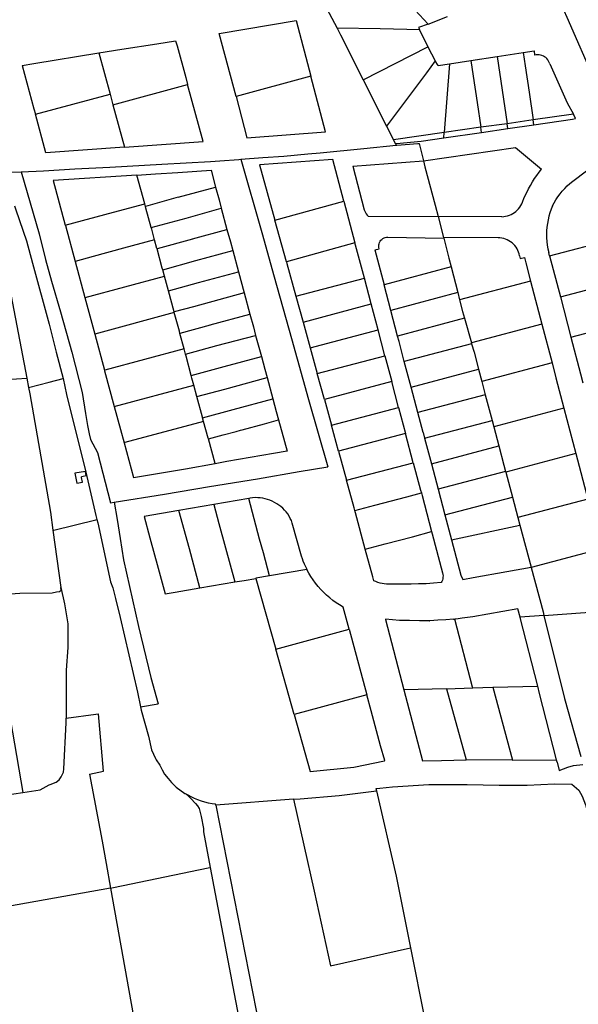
# Model space of a CAD drawing. Header units: inches. Extents: x 210911 to 224988, y 571697 to 586201.
# Tile 8 of 256: x 212987 to 213225, y 572722 to 573142. Entities that reach past the tile are written whole.
import ezdxf

# ---------------------------------------------------------------- set-up
doc = ezdxf.new("R2010")
doc.units = ezdxf.units.IN
doc.header["$MEASUREMENT"] = 0

msp = doc.modelspace()

# ---------------------------------------------------------------- linework, layer by layer
for points in [[(213140.078, 573162.973), (213141.206, 573161.747), (213161.548, 573139.645)], [(213212.921, 573159.89), (213220.508, 573142.736), (213232.654, 573115.198)], [(213116.365, 573153.673), (213117.06, 573148.577), (213122.688, 573138.055)], [(213161.548, 573139.645), (213169.672, 573142.998)], [(213079.643, 573108.949), (213072.528, 573135.719), (213105.283, 573141.296)], [(213105.283, 573141.296), (213111.562, 573117.604)], [(213122.688, 573138.055), (213124.205, 573135.219), (213133.826, 573116.065)], [(213157.803, 573137.339), (213152.414, 573137.446), (213141.007, 573137.676), (213122.688, 573138.055)], [(213161.548, 573139.645), (213157.338, 573138.33), (213157.504, 573137.976), (213157.592, 573137.789), (213157.803, 573137.339)], [(213157.803, 573137.339), (213161.416, 573130.085)], [(213021.28, 573127.443), (213031.074, 573128.986), (213045.96, 573131.393), (213053.911, 573132.659), (213054.537, 573130.419), (213058.207, 573117.058), (213059.04, 573114.056)], [(213133.826, 573116.065), (213161.416, 573130.085)], [(213161.416, 573130.085), (213164.498, 573124.126)], [(212988.552, 573122.13), (212993.514, 573122.946), (213021.28, 573127.443)], [(213021.28, 573127.443), (213026.015, 573109.936)], [(213179.661, 573124.228), (213190.829, 573125.951)], [(213190.829, 573125.951), (213202.001, 573127.665)], [(213190.829, 573125.951), (213195.086, 573097.289)], [(213202.001, 573127.665), (213206.578, 573128.35), (213206.856, 573126.529)], [(213202.001, 573127.665), (213202.842, 573122.014), (213204.561, 573110.741), (213206.257, 573098.939)], [(213213.307, 573122.84), (213213.097, 573123.436), (213212.817, 573124.003), (213212.472, 573124.533), (213212.067, 573125.018), (213211.608, 573125.452), (213211.1, 573125.829), (213210.551, 573126.143), (213209.969, 573126.389), (213209.362, 573126.565), (213208.738, 573126.668), (213208.107, 573126.697), (213207.476, 573126.65), (213206.856, 573126.529)], [(212988.552, 573122.13), (212993.57, 573103.704), (212994.262, 573101.377)], [(213164.498, 573124.126), (213160.778, 573119.002), (213153.998, 573109.849), (213143.74, 573096.33)], [(213165.692, 573122.14), (213164.498, 573124.126)], [(213165.692, 573122.14), (213170.645, 573122.832)], [(213170.645, 573122.832), (213168.365, 573093.58)], [(213170.645, 573122.832), (213179.661, 573124.228)], [(213179.661, 573124.228), (213180.651, 573117.628), (213182.371, 573106.353), (213183.867, 573095.774)], [(213213.307, 573122.84), (213220.7, 573106.255), (213223.33, 573101.33)], [(213111.562, 573117.604), (213079.643, 573108.949)], [(213084.313, 573091.233), (213117.831, 573093.793), (213111.562, 573117.604)], [(213027.226, 573105.419), (213059.04, 573114.056)], [(213065.688, 573089.7), (213059.04, 573114.056)], [(213133.826, 573116.065), (213143.74, 573096.33)], [(212994.262, 573101.377), (213026.015, 573109.936)], [(213026.015, 573109.936), (213027.226, 573105.419)], [(213079.643, 573108.949), (213084.313, 573091.233)], [(213027.226, 573105.419), (213032.192, 573087.32)], [(213032.192, 573087.32), (212998.693, 573084.967), (212994.262, 573101.377)], [(213223.33, 573101.33), (213206.257, 573098.939)], [(213224.309, 573099.496), (213223.33, 573101.33)], [(213143.74, 573096.33), (213146.667, 573090.503)], [(213183.867, 573095.774), (213168.365, 573093.58)], [(213195.086, 573097.289), (213183.867, 573095.774)], [(213184.17, 573093.629), (213183.867, 573095.774)], [(213206.257, 573098.939), (213195.086, 573097.289)], [(213195.386, 573095.269), (213195.086, 573097.289)], [(213195.386, 573095.269), (213206.55, 573096.901)], [(213206.55, 573096.901), (213206.257, 573098.939)], [(213206.55, 573096.901), (213222.979, 573099.302)], [(213222.979, 573099.302), (213224.309, 573099.496)], [(213168.365, 573093.58), (213146.667, 573090.503)], [(213147.974, 573088.934), (213158.569, 573089.886), (213168.187, 573091.292)], [(213168.187, 573091.292), (213184.17, 573093.629)], [(213168.187, 573091.292), (213168.365, 573093.58)], [(213184.17, 573093.629), (213195.386, 573095.269)], [(213032.192, 573087.32), (213065.688, 573089.7)], [(213115.432, 573084.892), (213134.048, 573086.777), (213147.848, 573088.152)], [(213146.667, 573090.503), (213147.478, 573088.889)], [(213147.478, 573088.889), (213147.974, 573088.934)], [(213147.478, 573088.889), (213147.543, 573088.76)], [(213147.543, 573088.76), (213147.848, 573088.152)], [(213147.848, 573088.152), (213148.146, 573088.182), (213157.032, 573088.834), (213157.622, 573088.866)], [(213157.622, 573088.866), (213159.437, 573081.514)], [(213159.437, 573081.514), (213198.638, 573087.156)], [(213198.638, 573087.156), (213209.828, 573077.933)], [(213081.725, 573082.164), (213091.08, 573082.961), (213100.003, 573083.465), (213110.27, 573084.435), (213115.432, 573084.892)], [(212988.14, 573076.883), (212997.633, 573077.292), (213010.998, 573078.157), (213025.911, 573078.8), (213048.11, 573080.117), (213068.788, 573081.226)], [(213068.788, 573081.226), (213072.784, 573081.483), (213080.813, 573082.086), (213081.725, 573082.164)], [(213081.725, 573082.164), (213090.674, 573050.933), (213095.893, 573032.098), (213103.34, 573005.796)], [(213120.95, 573082.128), (213089.676, 573079.798), (213096.192, 573056.216)], [(213125.637, 573064.352), (213120.95, 573082.128)], [(213129.338, 573079.287), (213159.437, 573081.514)], [(213129.338, 573079.287), (213134.276, 573060.636)], [(213159.437, 573081.514), (213160.073, 573078.936), (213164.527, 573062.563), (213165.742, 573057.871)], [(213224.278, 573073.674), (213231.971, 573079.544), (213235.089, 573067.729), (213240.238, 573048.211)], [(212980.431, 573076.621), (212983.433, 573076.68), (212988.14, 573076.883)], [(212988.14, 573076.883), (212993.199, 573059.291), (212995.819, 573050.367), (212998.548, 573039.569), (213001.089, 573030.221), (213004.848, 573017.262), (213009.66, 573000), (213014.056, 572982.943)], [(213037.465, 573075.407), (213001.821, 573073.074), (213006.922, 573054.151)], [(213037.455, 573075.444), (213045.333, 573075.938), (213054.84, 573076.521), (213068.996, 573077.499), (213070.939, 573070.341)], [(213037.455, 573075.444), (213037.465, 573075.407)], [(213040.768, 573063.264), (213037.465, 573075.407)], [(213204.237, 573069.581), (213205.024, 573071.065), (213205.87, 573072.515), (213206.776, 573073.929), (213207.738, 573075.305), (213208.756, 573076.64), (213209.828, 573077.933)], [(213055.047, 573066.075), (213070.939, 573070.341)], [(213070.939, 573070.341), (213072.407, 573064.933), (213073.356, 573061.412)], [(213214.415, 573062.309), (213215.124, 573063.655), (213215.9, 573064.963), (213216.743, 573066.23), (213217.649, 573067.451), (213218.616, 573068.625), (213219.642, 573069.748), (213220.724, 573070.817), (213221.86, 573071.83), (213223.045, 573072.783), (213224.278, 573073.674)], [(213055.055, 573066.047), (213041.102, 573062.036)], [(213055.055, 573066.047), (213055.047, 573066.075)], [(213201.639, 573063.92), (213202.444, 573065.835), (213203.311, 573067.722), (213204.237, 573069.581)], [(212967.038, 573065.029), (212982.604, 573030.495), (212990.536, 572988.932)], [(212985.298, 573062.419), (212985.916, 573060.61), (212990.372, 573047.469), (212992.972, 573037.987)], [(213006.922, 573054.151), (213027.489, 573059.689), (213040.768, 573063.264)], [(213041.102, 573062.036), (213040.768, 573063.264)], [(213041.289, 573061.348), (213041.102, 573062.036)], [(213096.192, 573056.216), (213125.637, 573064.352)], [(213125.637, 573064.352), (213130.325, 573046.637)], [(213192.889, 573057.735), (213193.7, 573057.785), (213194.503, 573057.905), (213195.294, 573058.092), (213196.066, 573058.345), (213196.813, 573058.663), (213197.531, 573059.044), (213198.213, 573059.484), (213198.856, 573059.981), (213199.454, 573060.531), (213200.004, 573061.129), (213200.5, 573061.772), (213200.94, 573062.455), (213201.321, 573063.173), (213201.639, 573063.92)], [(213214.415, 573062.309), (213213.837, 573060.866), (213213.333, 573059.395), (213212.903, 573057.901), (213212.549, 573056.387), (213212.271, 573054.858), (213212.07, 573053.316), (213211.947, 573051.766), (213211.902, 573050.212), (213211.935, 573048.658), (213212.046, 573047.107), (213212.235, 573045.564), (213212.501, 573044.032), (213212.844, 573042.516)], [(213043.524, 573053.132), (213041.289, 573061.348)], [(213043.524, 573053.132), (213058.449, 573057.162), (213073.356, 573061.412)], [(213073.356, 573061.412), (213075.803, 573052.338)], [(213134.276, 573060.636), (213134.478, 573060.038), (213134.742, 573059.465), (213135.066, 573058.923), (213135.445, 573058.418), (213135.875, 573057.956)], [(213135.875, 573057.956), (213165.742, 573057.871)], [(213165.742, 573057.871), (213168.077, 573048.856)], [(213192.889, 573057.735), (213165.742, 573057.871)], [(213006.922, 573054.151), (213006.962, 573054.004), (213011.124, 573038.627)], [(213101.098, 573038.509), (213096.192, 573056.216)], [(213043.737, 573052.348), (213043.524, 573053.132)], [(213044.946, 573047.901), (213043.737, 573052.348)], [(213061.105, 573048.323), (213075.803, 573052.338)], [(213075.803, 573052.338), (213077.251, 573046.966), (213078.238, 573043.318)], [(213044.946, 573047.901), (213031.671, 573044.261), (213018.794, 573040.73), (213011.124, 573038.627)], [(213045.958, 573044.182), (213044.946, 573047.901)], [(213061.134, 573048.216), (213045.997, 573044.039)], [(213061.134, 573048.216), (213061.105, 573048.323)], [(213130.325, 573046.637), (213101.098, 573038.509)], [(213134.317, 573031.597), (213130.593, 573045.634), (213130.325, 573046.637)], [(213140.585, 573044.018), (213140.467, 573044.563), (213140.428, 573045.12), (213140.468, 573045.677), (213140.586, 573046.222), (213140.781, 573046.745), (213141.048, 573047.235), (213141.381, 573047.683), (213141.775, 573048.079), (213142.22, 573048.414), (213142.709, 573048.684), (213143.231, 573048.881), (213143.776, 573049.003), (213144.332, 573049.046)], [(213144.332, 573049.046), (213168.145, 573048.595)], [(213168.077, 573048.856), (213168.145, 573048.595)], [(213191.351, 573048.666), (213168.077, 573048.856)], [(213168.145, 573048.595), (213170.347, 573040.094), (213171.297, 573036.355)], [(213192.051, 573048.66), (213191.351, 573048.666)], [(213200.449, 573041.054), (213200.277, 573041.85), (213200.035, 573042.627), (213199.725, 573043.379), (213199.349, 573044.102), (213198.911, 573044.788), (213198.414, 573045.432), (213197.861, 573046.03), (213197.258, 573046.576), (213196.609, 573047.067), (213195.918, 573047.498), (213195.192, 573047.867), (213194.437, 573048.169), (213193.657, 573048.403), (213192.86, 573048.567), (213192.051, 573048.66)], [(213213.181, 573041.119), (213240.238, 573048.211)], [(213045.997, 573044.039), (213045.958, 573044.182)], [(213048.252, 573035.747), (213045.997, 573044.039)], [(213048.433, 573035.081), (213062.544, 573039.019), (213078.238, 573043.318)], [(213078.238, 573043.318), (213080.68, 573034.291)], [(213138.756, 573043.572), (213140.585, 573044.018)], [(213138.756, 573043.572), (213142.708, 573028.653)], [(213200.449, 573041.054), (213200.729, 573039.905)], [(213213.181, 573041.119), (213212.844, 573042.516)], [(213213.181, 573041.119), (213217.831, 573023.54)], [(212992.972, 573037.987), (212999.999, 573011.97), (213003, 573000), (213005.95, 572988.86)], [(213011.124, 573038.627), (213015.277, 573023.286), (213015.285, 573023.255)], [(213101.098, 573038.509), (213101.277, 573037.854), (213105.139, 573023.867)], [(213200.729, 573039.905), (213202.462, 573040.379)], [(213202.462, 573040.379), (213202.776, 573039.148), (213203.038, 573038.134)], [(213203.038, 573038.134), (213205.092, 573030.326)], [(213048.433, 573035.081), (213048.252, 573035.747)], [(213049.159, 573032.413), (213048.433, 573035.081)], [(213050.869, 573026.12), (213063.704, 573029.681), (213080.68, 573034.291)], [(213080.68, 573034.291), (213083.108, 573025.317)], [(213171.297, 573036.355), (213142.708, 573028.653)], [(213171.297, 573036.355), (213174.072, 573025.431)], [(213015.285, 573023.255), (213015.412, 573023.289), (213049.159, 573032.413)], [(213050.869, 573026.12), (213049.159, 573032.413)], [(213105.139, 573023.867), (213134.317, 573031.597)], [(213137.218, 573020.581), (213134.317, 573031.597)], [(213145.6, 573017.726), (213142.708, 573028.653)], [(213205.092, 573030.326), (213174.852, 573022.36)], [(213205.092, 573030.326), (213209.913, 573011.996)], [(213217.831, 573023.54), (213244.869, 573030.656)], [(213050.875, 573026.096), (213050.869, 573026.12)], [(213053.306, 573017.147), (213050.875, 573026.096)], [(213083.108, 573025.317), (213061.507, 573019.298), (213053.306, 573017.147)], [(213083.108, 573025.317), (213085.555, 573016.273)], [(213174.072, 573025.431), (213145.6, 573017.726)], [(213174.072, 573025.431), (213174.852, 573022.36)], [(213015.285, 573023.255), (213019.457, 573007.765)], [(213105.139, 573023.867), (213108.185, 573012.879)], [(213108.185, 573012.879), (213137.218, 573020.581)], [(213140.139, 573009.56), (213137.218, 573020.581)], [(213174.852, 573022.36), (213176.138, 573017.299), (213176.945, 573014.456)], [(213217.831, 573023.54), (213222.302, 573006.486)], [(213053.368, 573016.919), (213019.457, 573007.765)], [(213053.325, 573017.078), (213053.306, 573017.147)], [(213053.368, 573016.919), (213053.325, 573017.078)], [(213055.512, 573009.045), (213053.368, 573016.919)], [(213068.609, 573011.656), (213085.555, 573016.273)], [(213085.555, 573016.273), (213087.027, 573010.833), (213088.015, 573007.189)], [(213148.461, 573006.919), (213145.6, 573017.726)], [(213068.646, 573011.519), (213068.609, 573011.656)], [(213108.185, 573012.879), (213111.208, 573001.903)], [(213176.945, 573014.456), (213148.461, 573006.919)], [(213176.945, 573014.456), (213179.905, 573004.031)], [(213209.913, 573011.996), (213179.905, 573004.031)], [(213209.913, 573011.996), (213214.253, 572995.496)], [(213222.302, 573006.486), (213249.375, 573013.575)], [(213019.457, 573007.765), (213023.626, 572992.361)], [(213055.783, 573008.052), (213055.512, 573009.045)], [(213068.646, 573011.519), (213055.783, 573008.052)], [(213057.567, 573001.501), (213055.783, 573008.052)], [(213111.208, 573001.903), (213140.139, 573009.56)], [(213143.065, 572998.545), (213140.139, 573009.56)], [(213058.167, 572999.235), (213071.431, 573002.885), (213088.015, 573007.189)], [(213088.015, 573007.189), (213090.437, 572998.255)], [(213103.34, 573005.796), (213110.499, 572979.937), (213118.801, 572951.172)], [(213149.077, 573004.592), (213148.461, 573006.919)], [(213151.338, 572996.042), (213149.077, 573004.592)], [(213180.014, 573003.648), (213151.338, 572996.042)], [(213179.905, 573004.031), (213180.014, 573003.648)], [(213180.014, 573003.648), (213181.05, 573000), (213182.954, 572992.791)], [(213222.302, 573006.486), (213226.407, 572990.858), (213227.421, 572986.999)], [(213057.567, 573001.501), (213023.829, 572992.416), (213023.626, 572992.361)], [(213058.167, 572999.235), (213057.567, 573001.501)], [(213058.42, 572998.279), (213058.167, 572999.235)], [(213111.208, 573001.903), (213114.244, 572990.904)], [(213060.598, 572990.052), (213058.42, 572998.279)], [(213060.598, 572990.052), (213074.666, 572993.96), (213090.437, 572998.255)], [(213090.437, 572998.255), (213091.921, 572992.78), (213092.88, 572989.242)], [(213114.244, 572990.904), (213143.065, 572998.545)], [(213143.065, 572998.545), (213145.973, 572987.519)], [(213154.212, 572985.174), (213151.338, 572996.042)], [(213214.253, 572995.496), (213184.322, 572987.613)], [(213214.253, 572995.496), (213215.927, 572989.13), (213219.334, 572976.177)], [(213023.626, 572992.361), (213023.695, 572992.105), (213027.811, 572976.875)], [(213117.283, 572979.916), (213114.244, 572990.904)], [(213154.212, 572985.174), (213182.954, 572992.791)], [(213182.954, 572992.791), (213184.322, 572987.613)], [(212850.534, 572982.492), (212895.374, 572984.389), (212921.976, 572985.644), (212943.377, 572986.628), (212959.978, 572987.337), (212977.18, 572988.143), (212990.536, 572988.932)], [(212990.536, 572988.932), (212991.298, 572984.937)], [(212991.298, 572984.937), (213000, 572987.27), (213005.95, 572988.86)], [(213005.95, 572988.86), (213007.49, 572982), (213015.7, 572948.97), (213020, 572930.48), (213020.4, 572928.775)], [(213060.887, 572988.96), (213060.598, 572990.052)], [(213061.671, 572985.998), (213060.887, 572988.96)], [(213062.984, 572981.136), (213074.865, 572984.296), (213092.88, 572989.242)], [(213092.88, 572989.242), (213095.328, 572980.208)], [(213145.973, 572987.519), (213117.283, 572979.916)], [(213148.887, 572976.474), (213145.973, 572987.519)], [(213184.322, 572987.613), (213185.836, 572981.879)], [(212991.298, 572984.937), (212991.79, 572982.36)], [(212991.79, 572982.36), (213000.59, 572931.91), (213001.669, 572924.206)], [(213014.056, 572982.943), (213015.552, 572973.906), (213016.349, 572968.872), (213017.028, 572965.217), (213017.689, 572962.886), (213020.646, 572957.37)], [(213027.811, 572976.875), (213061.671, 572985.998)], [(213062.967, 572981.2), (213061.671, 572985.998)], [(213157.088, 572974.301), (213154.212, 572985.174)], [(213062.984, 572981.136), (213062.967, 572981.2)], [(213065.338, 572972.42), (213062.984, 572981.136)], [(213065.422, 572972.108), (213078.415, 572975.634), (213095.328, 572980.208)], [(213095.328, 572980.208), (213096.793, 572974.804), (213097.775, 572971.196)], [(213117.283, 572979.916), (213120.306, 572968.929)], [(213185.836, 572981.879), (213157.088, 572974.301)], [(213185.836, 572981.879), (213188.708, 572971.007)], [(213027.811, 572976.875), (213030.464, 572967.061), (213031.968, 572961.469)], [(213120.306, 572968.929), (213148.887, 572976.474)], [(213148.887, 572976.474), (213151.808, 572965.467)], [(213159.339, 572965.789), (213157.088, 572974.301)], [(213219.334, 572976.177), (213189.417, 572968.321)], [(213219.334, 572976.177), (213224.418, 572956.845)], [(213065.832, 572970.592), (213032.249, 572961.545), (213031.968, 572961.469)], [(213065.422, 572972.108), (213065.338, 572972.42)], [(213065.832, 572970.592), (213065.422, 572972.108)], [(213067.771, 572963.448), (213065.832, 572970.592)], [(213067.863, 572963.11), (213074.186, 572964.821), (213079.738, 572966.327), (213081.576, 572966.835), (213082.318, 572967.008), (213091.772, 572969.564), (213097.775, 572971.196)], [(213097.775, 572971.196), (213100.285, 572961.968), (213101.38, 572957.862), (213095.589, 572956.854), (213075.779, 572953.426), (213070.728, 572952.552)], [(213159.976, 572963.387), (213188.708, 572971.007)], [(213188.708, 572971.007), (213189.417, 572968.321)], [(213123.347, 572957.946), (213120.306, 572968.929)], [(213151.808, 572965.467), (213123.347, 572957.946)], [(213155.119, 572952.995), (213151.808, 572965.467)], [(213159.339, 572965.789), (213159.976, 572963.387)], [(213189.417, 572968.321), (213191.584, 572960.116)], [(213031.968, 572961.469), (213035.965, 572946.611), (213058.089, 572950.419), (213070.711, 572952.616)], [(213067.863, 572963.11), (213067.771, 572963.448)], [(213070.711, 572952.616), (213067.863, 572963.11)], [(213159.976, 572963.387), (213162.86, 572952.508)], [(213020.646, 572957.37), (213026.169, 572935.94)], [(213123.347, 572957.946), (213126.768, 572945.505)], [(213162.86, 572952.508), (213191.584, 572960.116)], [(213191.584, 572960.116), (213193.76, 572951.88), (213194.469, 572949.224)], [(213126.768, 572945.505), (213155.119, 572952.995)], [(213155.119, 572952.995), (213158.241, 572941.243), (213158.613, 572940.113)], [(213224.418, 572956.845), (213194.538, 572948.964)], [(213224.418, 572956.845), (213229.511, 572937.48)], [(213015.466, 572949.289), (213011.035, 572948.517)], [(213015.799, 572947.374), (213015.466, 572949.289)], [(213027.741, 572936.189), (213049.227, 572939.584), (213068.301, 572942.792), (213088.78, 572946.17), (213106.552, 572949.305), (213118.801, 572951.172)], [(213070.711, 572952.616), (213070.728, 572952.552)], [(213162.86, 572952.508), (213165.739, 572941.648)], [(213194.469, 572949.224), (213165.739, 572941.648)], [(213194.469, 572949.224), (213194.538, 572948.964)], [(213194.538, 572948.964), (213197.374, 572938.344)], [(213011.035, 572948.517), (213011.781, 572944.254)], [(213011.781, 572944.254), (213014.241, 572944.688)], [(213014.571, 572947.147), (213013.833, 572947.01)], [(213013.894, 572946.658), (213013.833, 572947.01)], [(213014.241, 572944.688), (213013.894, 572946.658)], [(213015.799, 572947.374), (213014.571, 572947.147)], [(213130.225, 572932.587), (213130.034, 572933.746), (213126.768, 572945.505)], [(213165.739, 572941.648), (213168.617, 572930.795)], [(213026.169, 572935.94), (213027.741, 572936.189)], [(213027.741, 572936.189), (213028.993, 572928.798), (213030.323, 572920.667), (213031.783, 572911.567)], [(213085.061, 572937.704), (213070.199, 572935.18)], [(213085.653, 572937.931), (213085.061, 572937.704)], [(213093.925, 572904.789), (213091.298, 572914.537), (213089.698, 572920.485), (213085.061, 572937.704)], [(213096.991, 572935.519), (213096.064, 572936.064), (213095.103, 572936.549), (213094.113, 572936.971), (213093.098, 572937.328), (213092.062, 572937.619), (213091.01, 572937.843), (213089.945, 572937.999), (213088.873, 572938.086), (213087.797, 572938.103), (213086.722, 572938.052), (213085.653, 572937.931)], [(213130.225, 572932.587), (213138.828, 572934.865), (213152.36, 572938.416), (213158.613, 572940.113)], [(213158.613, 572940.113), (213158.891, 572939.061)], [(213158.891, 572939.061), (213162.965, 572923.634)], [(213168.617, 572930.795), (213197.374, 572938.344)], [(213197.374, 572938.344), (213199.698, 572929.639)], [(213229.511, 572937.48), (213199.698, 572929.639)], [(213055.338, 572932.652), (213040.497, 572930.116), (213042.97, 572920.988)], [(213070.199, 572935.18), (213055.338, 572932.652)], [(213064.251, 572899.672), (213059.762, 572916.251), (213055.338, 572932.652)], [(213070.199, 572935.18), (213072.385, 572927.057)], [(213103.88, 572926.263), (213103.586, 572927.299), (213103.218, 572928.312), (213102.777, 572929.294), (213102.266, 572930.243), (213101.687, 572931.151), (213101.044, 572932.015), (213100.34, 572932.83), (213099.578, 572933.592), (213098.763, 572934.297), (213097.899, 572934.94), (213096.991, 572935.519)], [(213134.704, 572916.18), (213130.492, 572931.629), (213130.225, 572932.587)], [(213001.669, 572924.206), (213002.049, 572924.299), (213019.896, 572928.652), (213020.4, 572928.775)], [(213020.4, 572928.775), (213020.72, 572927.41), (213026.25, 572902.25), (213027.173, 572899.745), (213028.289, 572895.093)], [(213168.617, 572930.795), (213171.447, 572920.12)], [(213199.698, 572929.639), (213200.551, 572926.445)], [(213001.669, 572924.206), (213005.09, 572899.78)], [(213072.385, 572927.057), (213075.188, 572916.724), (213079.109, 572902.199)], [(213107.249, 572914.233), (213103.88, 572926.263)], [(213154.751, 572921.462), (213162.965, 572923.634)], [(213162.965, 572923.634), (213163.222, 572922.682), (213167.628, 572906.022)], [(213171.447, 572920.12), (213200.551, 572926.445)], [(213200.551, 572926.445), (213205.344, 572908.49)], [(213042.97, 572920.988), (213046.438, 572908.12)], [(213134.704, 572916.18), (213143.142, 572918.425), (213154.751, 572921.462)], [(213171.447, 572920.12), (213175.437, 572905.073), (213176.226, 572903.244), (213180.704, 572904.046), (213194.975, 572906.63), (213205.344, 572908.49)], [(213137.933, 572904.407), (213134.704, 572916.18)], [(213234.72, 572916.099), (213205.378, 572908.364)], [(213031.783, 572911.567), (213038.11, 572883.3), (213043.34, 572861.51), (213046.48, 572850.317)], [(213108.302, 572911.021), (213107.911, 572912.078), (213107.559, 572913.149), (213107.249, 572914.233)], [(213109.944, 572907.506), (213109.343, 572908.652), (213108.796, 572909.825), (213108.302, 572911.021)], [(213046.438, 572908.12), (213049.428, 572897.136), (213053.672, 572897.872), (213064.251, 572899.672)], [(213109.861, 572907.492), (213093.925, 572904.789)], [(213109.944, 572907.506), (213109.861, 572907.492)], [(213125.245, 572891.514), (213123.757, 572892.397), (213122.309, 572893.345), (213120.906, 572894.358), (213119.55, 572895.432), (213118.243, 572896.566), (213116.988, 572897.758), (213115.788, 572899.004), (213114.644, 572900.303), (213113.561, 572901.652), (213112.538, 572903.049), (213111.58, 572904.489), (213110.687, 572905.971), (213109.861, 572907.492)], [(213205.344, 572908.49), (213205.378, 572908.364)], [(213205.378, 572908.364), (213210.43, 572889.44), (213210.795, 572887.966)], [(213079.109, 572902.199), (213083.115, 572902.881), (213088.099, 572903.725)], [(213093.925, 572904.789), (213088.078, 572903.798)], [(213088.078, 572903.798), (213088.099, 572903.725)], [(213088.099, 572903.725), (213096.609, 572873.638)], [(213138.378, 572902.752), (213137.933, 572904.407)], [(213143.73, 572901.275), (213142.804, 572901.375), (213141.887, 572901.534), (213140.982, 572901.753), (213140.093, 572902.029), (213139.224, 572902.363), (213138.378, 572902.752)], [(213167.628, 572906.022), (213167.76, 572905.426), (213167.821, 572904.819), (213167.808, 572904.208), (213167.722, 572903.604), (213167.564, 572903.014), (213167.337, 572902.447), (213167.044, 572901.912)], [(212974.552, 572896.499), (212975.69, 572896.56), (212987.58, 572897.4), (213001.29, 572897.64), (213003.19, 572898.03), (213004.41, 572898.16), (213005.1, 572898.72), (213005.09, 572899.78)], [(213005.09, 572899.78), (213006.529, 572892.846), (213008.052, 572884.411), (213007.939, 572874.309), (213007.349, 572864.711)], [(213064.251, 572899.672), (213079.109, 572902.199)], [(213154.19, 572901.257), (213149.053, 572901.237), (213143.73, 572901.275)], [(213167.044, 572901.912), (213163.835, 572901.667), (213160.623, 572901.476), (213157.407, 572901.34), (213154.19, 572901.257)], [(213028.289, 572895.093), (213030.315, 572887.052), (213037.648, 572855.287), (213038.984, 572849.067)], [(213127.774, 572882.07), (213125.245, 572891.514)], [(213199.721, 572890.728), (213180.54, 572887.322), (213175.928, 572886.751), (213174.338, 572886.561), (213172.887, 572886.389)], [(213200.612, 572887.261), (213199.721, 572890.728)], [(213210.795, 572887.966), (213244.044, 572890.269), (213276.587, 572892.514)], [(213149.223, 572885.847), (213146.302, 572886.044), (213143.385, 572886.302)], [(213143.385, 572886.302), (213143.388, 572886.291), (213151.083, 572856.258)], [(213149.223, 572885.847), (213149.333, 572885.842)], [(213162.048, 572885.687), (213157.809, 572885.674), (213153.57, 572885.726), (213149.333, 572885.842)], [(213172.316, 572886.368), (213168.953, 572886.093), (213165.587, 572885.868), (213162.218, 572885.693)], [(213172.316, 572886.368), (213172.879, 572886.418)], [(213172.887, 572886.389), (213172.879, 572886.418)], [(213180.453, 572857.091), (213180.383, 572857.362), (213172.887, 572886.389)], [(213210.795, 572887.966), (213200.612, 572887.261)], [(213200.612, 572887.261), (213200.659, 572887.077)], [(213208.151, 572857.899), (213200.659, 572887.077)], [(213210.795, 572887.966), (213219.57, 572852.54), (213226.479, 572827.825)], [(213096.609, 572873.638), (213127.774, 572882.07)], [(213127.774, 572882.07), (213135.408, 572854.101)], [(213162.048, 572885.687), (213162.218, 572885.693)], [(213104.388, 572845.724), (213096.609, 572873.638)], [(212980.088, 572863.988), (212988.836, 572812.609)], [(213007.349, 572864.711), (213007.359, 572844.192)], [(213169.361, 572856.768), (213151.083, 572856.258)], [(213169.361, 572856.768), (213180.453, 572857.091)], [(213169.361, 572856.768), (213177.615, 572826.427)], [(213180.453, 572857.091), (213189.063, 572857.341)], [(213189.063, 572857.341), (213208.151, 572857.899)], [(213189.063, 572857.341), (213197.468, 572826.366)], [(213216.198, 572826.42), (213208.956, 572854.765), (213208.151, 572857.899)], [(213135.408, 572854.101), (213104.388, 572845.724)], [(213104.388, 572845.724), (213111.184, 572821.547), (213129.862, 572823.385), (213142.84, 572826.115), (213142.989, 572826.146), (213141.257, 572832.5), (213137.25, 572847.39), (213135.408, 572854.101)], [(213151.083, 572856.258), (213159.138, 572826.077)], [(213038.984, 572849.067), (213046.48, 572850.317)], [(213038.984, 572849.067), (213039.288, 572847.65), (213042.357, 572836.581), (213043.58, 572830.8)], [(213000, 572815.8), (213000.51, 572815.9), (213003.09, 572816.99), (213004.34, 572817.92), (213005.22, 572819.2), (213006.16, 572821.28), (213006.34, 572822.69), (213007.36, 572842.2), (213007.359, 572844.192)], [(213007.359, 572844.192), (213020, 572845.9), (213021.057, 572846.078)], [(213017.268, 572820.37), (213023.135, 572821.672), (213021.057, 572846.078)], [(213043.58, 572830.8), (213045.28, 572827.01), (213045.65, 572826.52), (213047.13, 572824.2), (213048.15, 572822.21), (213049.14, 572820.41), (213050.72, 572818.5), (213052.1, 572816.89)], [(213159.138, 572826.077), (213167.143, 572826.229)], [(213167.143, 572826.229), (213177.615, 572826.427)], [(213197.468, 572826.366), (213177.615, 572826.427)], [(213197.468, 572826.366), (213216.198, 572826.42)], [(213216.206, 572826.387), (213216.198, 572826.42)], [(213216.443, 572825.462), (213216.206, 572826.387)], [(213216.443, 572825.462), (213217.35, 572821.914)], [(213217.35, 572821.914), (213221.037, 572823.284), (213223.454, 572824.035), (213227.411, 572824.492)], [(213017.268, 572820.37), (213022.65, 572791.8), (213024.33, 572782.361)], [(212988.836, 572812.609), (212996.158, 572813.682), (213000, 572815.8)], [(213052.1, 572816.89), (213054.22, 572814.81), (213057.906, 572812.176)], [(213139.252, 572814.325), (213140.972, 572814.48), (213146.299, 572814.96), (213161.789, 572815.997), (213178.136, 572815.989), (213191.775, 572815.716), (213203.636, 572815.634), (213215.317, 572816.274), (213222.689, 572816.058), (213225.69, 572813.593), (213227.11, 572811.034), (213228.475, 572807.374), (213230.329, 572800.089), (213268.331, 572637.57), (213268.732, 572635.856)], [(212973.303, 572810.332), (212988.836, 572812.609)], [(213057.906, 572812.176), (213058.25, 572811.93), (213059.48, 572810.93), (213060.4, 572810.01), (213062.42, 572807.95), (213063.24, 572806.93), (213063.93, 572805.8), (213064.77, 572802.38), (213065.74, 572797.19), (213065.82, 572795.86), (213068.686, 572780.679)], [(213070.957, 572807.557), (213069.422, 572807.778), (213067.9, 572808.075), (213066.394, 572808.446), (213064.909, 572808.891), (213063.447, 572809.408), (213062.012, 572809.997), (213060.608, 572810.656), (213059.238, 572811.383), (213057.906, 572812.176)], [(213104.094, 572809.67), (213106.93, 572809.89), (213123.62, 572811.31)], [(213123.62, 572811.31), (213139.484, 572813.31)], [(213139.252, 572814.325), (213139.484, 572813.31)], [(213139.484, 572813.31), (213147.82, 572776.92), (213153.925, 572746.467)], [(213071.045, 572807.108), (213070.957, 572807.557)], [(213104.094, 572809.67), (213071.045, 572807.108)], [(213071.045, 572807.108), (213088.23, 572719.79), (213104.12, 572637.44), (213106.68, 572624)], [(213104.094, 572809.67), (213112.889, 572770.495), (213119.922, 572738.735), (213153.925, 572746.467)], [(213024.33, 572782.361), (213026.192, 572771.897)], [(213026.192, 572771.897), (213027.488, 572772.165), (213067.735, 572780.482), (213068.686, 572780.679)], [(213068.686, 572780.679), (213078.85, 572726.84), (213090.35, 572667.02), (213090.54, 572665.36), (213090.69, 572664.35)], [(213026.201, 572771.847), (212978.358, 572763.327)], [(213026.192, 572771.897), (213026.201, 572771.847)], [(213026.201, 572771.847), (213036.64, 572713.19), (213040.882, 572689.983)], [(213153.925, 572746.467), (213160.08, 572715.76), (213174.27, 572647.25), (213177.8, 572629.25)]]:
    msp.add_lwpolyline(points)

doc.saveas('drawing.dxf')
